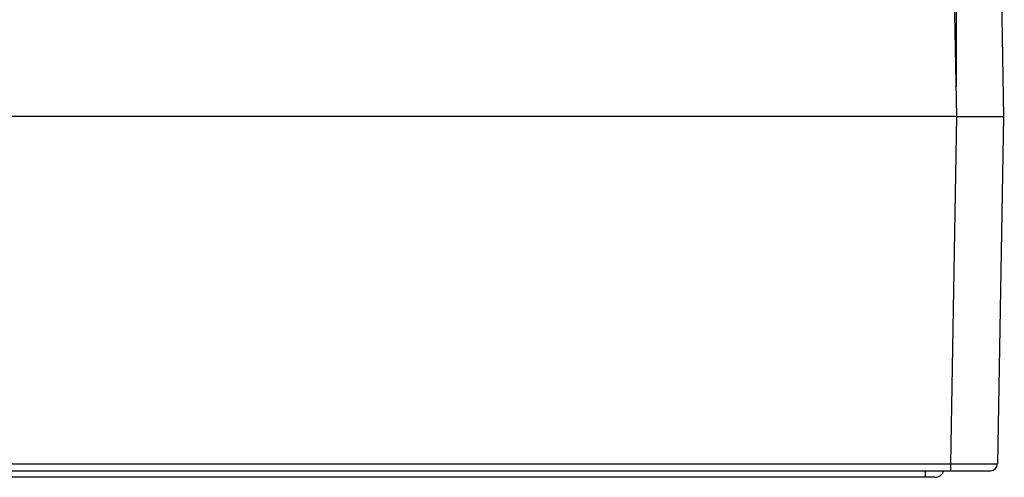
# Model space of a CAD drawing. Header units: inches. Extents: x 0 to 34, y 0 to 22.
# Tile 13 of 111: x 15.9 to 18, y 5.8 to 6.7. Entities that reach past the tile are written whole.
import ezdxf

# ---------------------------------------------------------------- set-up
doc = ezdxf.new("R2010")
doc.units = ezdxf.units.IN
doc.header["$LTSCALE"] = 1.87
doc.header["$MEASUREMENT"] = 0
doc.layers.get('0').update_dxf_attribs({"linetype": 'CONTINUOUS'})
doc.layers.add('DIMENSIONS', color=7, linetype='CONTINUOUS')
doc.styles.get("Standard").update_dxf_attribs({"font": 'txt', "width": 0.8})
doc.dimstyles.new('DIMSTYLE_1', dxfattribs={"dimtxt": 0.125, "dimasz": 0.18, "dimexe": 0.125, "dimexo": 0.0625, "dimgap": 0.09, "dimtad": 0, "dimtih": 1, "dimtoh": 1, "dimzin": 4, "dimdsep": 46, "dimtxsty": 'STANDARD', "dimblk": '_FILLED', "dimblk1": '_FILLED', "dimblk2": '_FILLED', "dimcen": 0.09, "dimadec": 0, "dimazin": 0, "dimtp": 0.01, "dimtm": 0.01, "dimtfac": 1, "dimtofl": 0, "dimtmove": 0, "dimatfit": 3, "dimldrblk": '_FILLED', "dimfxl": 1, "dimtolj": 1, "dimtzin": 4, "dimarcsym": 0})

# ---------------------------------------------------------------- blocks, each defined once
blk = doc.blocks.new('*D13')
at = {"layer": 'DIMENSIONS', "color": 2, "linetype": 'CONTINUOUS'}
blk.add_line((17.8766, 6.5866), (17.8766, 8.9006), dxfattribs=at)
at = {"layer": 'DIMENSIONS', "color": 2, "linetype": 'CONTINUOUS', "insert": (17.8141, 8.9631), "char_height": 0.125, "width": 1.325, "attachment_point": 1, "rotation": 90, "line_spacing_factor": 0.9}
blk.add_mtext('10.64{\\Ftxt.shx;\\W1.000000;\\H0.125000; }[270.3]', dxfattribs=at)
blk = doc.blocks.new('_FILLED')
at = {"color": 0, "linetype": 'BYBLOCK'}
blk.add_solid([(0, 0), (-1, 0.174), (-1, -0.174)], dxfattribs=at)

msp = doc.modelspace()

# ---------------------------------------------------------------- linework, layer by layer
at = {"color": 7, "linetype": 'CONTINUOUS'}
for p, q in [((17.8476, 8.1833), (17.8766, 6.5241)), ((17.9476, 8.1836), (17.9766, 6.5241)), ((17.8766, 6.5241), (8.4532, 6.5241)), ((17.8766, 6.5241), (17.8638, 5.788)), ((17.9766, 6.5241), (17.9637, 5.788)), ((7.3484, 5.788), (17.8638, 5.788)), ((17.8638, 5.788), (17.8638, 5.7732)), ((7.2634, 5.7732), (17.9487, 5.7732)), ((17.8111, 5.7591), (17.8111, 5.7732)), ((17.8308, 5.7591), (7.3949, 5.7591))]:
    msp.add_line(p, q, dxfattribs=at)
for centre, radius, start, end in [((17.9487, 5.7882), 0.015, 270.0001, 359), ((17.8308, 5.7788), 0.0197, 270, 343.6141)]:
    msp.add_arc(centre, radius, start, end, dxfattribs=at)
for points, knots in [([(17.8766, 6.5241), (17.877, 6.5241), (17.8778, 6.5241), (17.879, 6.5241), (17.8803, 6.5241), (17.8815, 6.524), (17.8827, 6.524), (17.8844, 6.524), (17.8864, 6.524), (17.8888, 6.524), (17.8913, 6.524), (17.8937, 6.524), (17.8969, 6.524), (17.9009, 6.524), (17.9056, 6.524), (17.9103, 6.524), (17.9163, 6.524), (17.9236, 6.5239), (17.9344, 6.5239), (17.9444, 6.5239), (17.9536, 6.524), (17.9587, 6.524), (17.9623, 6.524), (17.9647, 6.524), (17.9669, 6.524), (17.9689, 6.524), (17.9707, 6.524), (17.9722, 6.524), (17.9733, 6.524), (17.9741, 6.524), (17.9747, 6.524), (17.9751, 6.5241), (17.9755, 6.5241), (17.9758, 6.5241), (17.9761, 6.5241), (17.9763, 6.5241), (17.9765, 6.5241), (17.9765, 6.5241), (17.9766, 6.5241), (17.9766, 6.5241)], [0, 0, 0, 0, 0.012271, 0.02454, 0.036806, 0.049066, 0.061318, 0.073562, 0.098013, 0.122406, 0.146725, 0.170956, 0.195084, 0.242973, 0.290277, 0.336882, 0.382676, 0.47139, 0.555566, 0.707107, 0.773013, 0.831474, 0.857733, 0.881926, 0.903994, 0.923884, 0.941548, 0.956944, 0.970034, 0.975704, 0.980787, 0.985279, 0.989177, 0.99248, 0.995185, 0.99729, 0.998795, 0.999698, 1, 1, 1, 1]), ([(17.8638, 5.788), (17.867, 5.788), (17.8735, 5.788), (17.8832, 5.7879), (17.8927, 5.7879), (17.9019, 5.7879), (17.9107, 5.7879), (17.9191, 5.7879), (17.9258, 5.7879), (17.9309, 5.7879), (17.9344, 5.7879), (17.9378, 5.7879), (17.941, 5.7879), (17.944, 5.7879), (17.9468, 5.7879), (17.9494, 5.7879), (17.9519, 5.7879), (17.9541, 5.7879), (17.9558, 5.7879), (17.957, 5.7879), (17.9579, 5.7879), (17.9587, 5.7879), (17.9594, 5.7879), (17.9601, 5.7879), (17.9607, 5.7879), (17.9613, 5.7879), (17.9618, 5.7879), (17.9623, 5.7879), (17.9626, 5.7879), (17.9628, 5.7879), (17.963, 5.7879), (17.9631, 5.788), (17.9633, 5.788), (17.9634, 5.788), (17.9635, 5.788), (17.9636, 5.788), (17.9636, 5.788), (17.9637, 5.788), (17.9637, 5.788), (17.9637, 5.788), (17.9637, 5.788), (17.9637, 5.788), (17.9637, 5.788), (17.9637, 5.788), (17.9637, 5.788), (17.9637, 5.788), (17.9637, 5.788)], [0, 0, 0, 0, 0.098015, 0.195085, 0.290278, 0.382675, 0.471387, 0.555559, 0.634381, 0.671546, 0.707093, 0.740937, 0.772995, 0.803192, 0.831453, 0.857711, 0.881902, 0.90397, 0.923859, 0.932972, 0.941523, 0.949507, 0.956919, 0.963754, 0.97001, 0.975681, 0.980764, 0.985257, 0.989156, 0.990883, 0.99246, 0.993888, 0.995166, 0.996295, 0.997273, 0.998102, 0.99878, 0.999063, 0.999309, 0.999516, 0.999687, 0.99982, 0.999915, 0.999974, 0.999991, 1, 1, 1, 1])]:
    msp.add_open_spline(points, degree=3, knots=knots, dxfattribs=at)

# ---------------------------------------------------------------- dimensions: what is measured, and where the dimension line sits
at = {"layer": 'DIMENSIONS', "color": 2, "linetype": 'CONTINUOUS'}
dim = msp.add_ordinate_dim(feature_location=(17.8766, 6.5866), offset=(0, 2.314), dtype=1, origin=(7.2365, 6.5241), dimstyle='DIMSTYLE_1', override={"dimtad": 1, "dimtih": 0, "dimtoh": 0}, dxfattribs=at)
dim.commit()
dim.dimension.update_dxf_attribs({"geometry": '*D13', "text_midpoint": (17.8766, 9.6256)})

doc.saveas('drawing.dxf')
